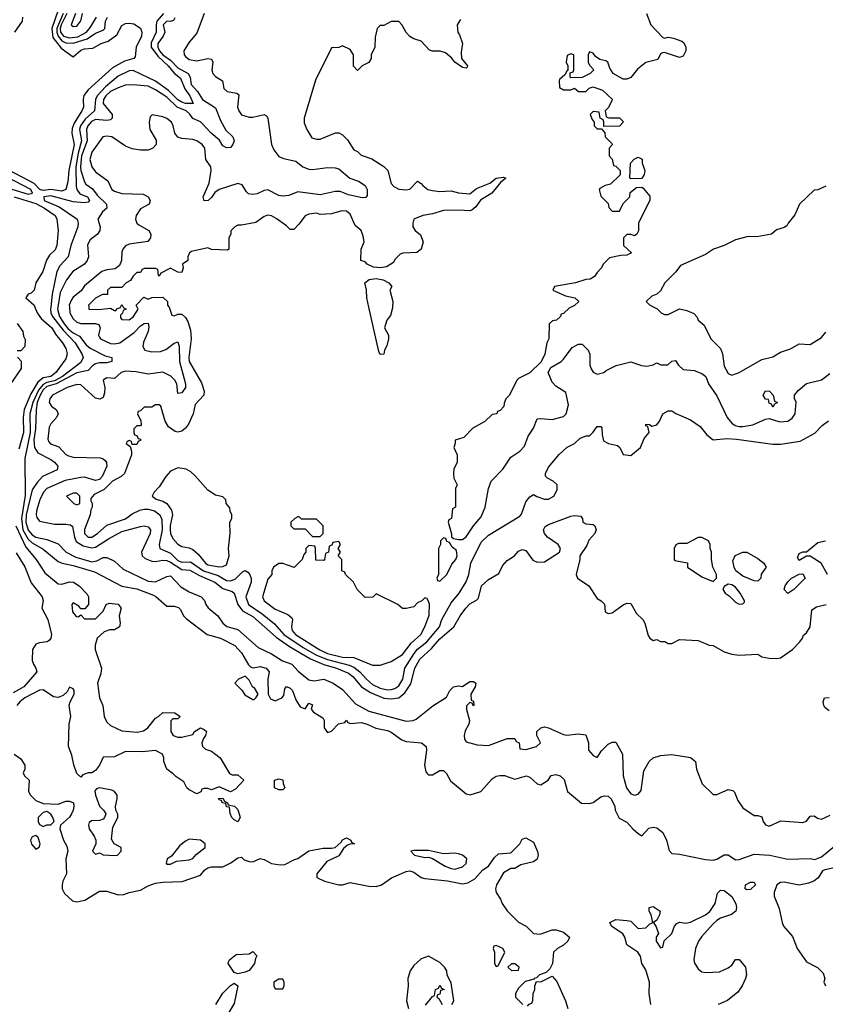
# Model space of a CAD drawing. Header units: inches. Extents: x 2601469 to 2753575, y 449403 to 582909.
# Tile 160 of 256: x 2615364 to 2619670, y 506272 to 511537. Entities that reach past the tile are written whole.
import ezdxf

# ---------------------------------------------------------------- set-up
doc = ezdxf.new("R2010")
doc.units = ezdxf.units.IN
doc.header["$MEASUREMENT"] = 0
doc.layers.add('C6510', color=7, linetype='Continuous')
doc.layers.add('C6511', color=7, linetype='Continuous')

msp = doc.modelspace()

# ---------------------------------------------------------------- linework, layer by layer
at = {"layer": 'C6510', "color": 4}
for points, elevation in [([(2615445.1, 510000), (2615457.3, 509970), (2615479.2, 509939.2), (2615536.4, 509890), (2615556.2, 509856.2), (2615593, 509810), (2615610, 509778), (2615618, 509750), (2615610, 509724), (2615558, 509650), (2615530.6, 509630), (2615490, 509622.2), (2615461.2, 509598.8), (2615423.7, 509536.3), (2615387.4, 509452.6), (2615383.5, 509410), (2615385.3, 509330), (2615359.3, 509240.7)], 8), ([(2615530.3, 510000), (2615529.1, 509990), (2615531.3, 509970), (2615540.3, 509950), (2615596.4, 509876.4), (2615660.3, 509810), (2615696.4, 509750), (2615703.1, 509730), (2615690, 509703.6), (2615593.2, 509630), (2615550, 509606.7), (2615510, 509597.1), (2615490, 509587.2), (2615464.6, 509555.4), (2615434.8, 509490), (2615419, 509430), (2615419.8, 509330), (2615391.7, 509190), (2615393, 508993), (2615373.2, 508870), (2615380.5, 508810), (2615410, 508759), (2615430, 508739), (2615490, 508705.5), (2615570, 508639.3), (2615590.3, 508630.3), (2615650, 508618), (2615763.9, 508583.9), (2615910, 508508), (2615990, 508493.7), (2616079, 508459), (2616092.3, 508452.3), (2616150, 508401), (2616190, 508401), (2616213.7, 508393.7), (2616223.5, 508383.5), (2616238.8, 508350), (2616254.2, 508334.2), (2616366, 508250), (2616438, 508230), (2616514.8, 508190), (2616550, 508150.7), (2616586.8, 508086.8), (2616596.9, 508076.9), (2616611.3, 508071.3), (2616650, 508078.8), (2616682, 508070), (2616698, 508050), (2616691, 508010), (2616692, 507930), (2616704.7, 507904.7), (2616730, 507894), (2616766, 507910), (2616776.4, 507923.6), (2616780.4, 507959.6), (2616790, 507971.3), (2616810, 507962), (2616822, 507950), (2616839.8, 507899.8), (2616862.8, 507862.8), (2616890, 507852), (2616910, 507882), (2616930, 507874), (2616922, 507850), (2616934.8, 507834.8), (2616983.5, 507803.5), (2616992, 507790), (2616991.3, 507750), (2617010, 507726), (2617030, 507732), (2617068, 507772), (2617102, 507778), (2617110, 507792), (2617118, 507778), (2617132.7, 507772.7), (2617190, 507778.8), (2617222, 507770), (2617267.9, 507747.9), (2617330, 507735.5), (2617350, 507727.7), (2617406.2, 507686.2), (2617430, 507676.3), (2617511.3, 507670), (2617536, 507650), (2617538.8, 507630), (2617527.3, 507550), (2617535.3, 507515.3), (2617543.5, 507503.5), (2617550, 507498), (2617570, 507498), (2617610, 507522), (2617630, 507522), (2617645.4, 507505.4), (2617667.1, 507467.1), (2617750, 507398), (2617771.3, 507391.3), (2617828, 507410), (2617890, 507478), (2617910, 507491), (2617930, 507496), (2617955.3, 507495.3), (2618010, 507476), (2618072.8, 507492.8), (2618090, 507486), (2618130, 507451), (2618150, 507446), (2618188.7, 507470), (2618204, 507496), (2618230, 507501), (2618253.2, 507493.2), (2618273.7, 507473.7), (2618291.3, 507410), (2618367.1, 507347.1), (2618410, 507344.7), (2618430, 507351.3), (2618470, 507381), (2618490, 507386), (2618510, 507384.7), (2618524.7, 507370), (2618544.7, 507330), (2618546, 507310), (2618567.7, 507267.7), (2618610, 507246), (2618641, 507210), (2618670, 507184.7), (2618690, 507172), (2618726.6, 507213.4), (2618750, 507219.1), (2618770, 507215.5), (2618801.6, 507190), (2618820.5, 507150), (2618834.8, 507094.8), (2618850, 507078), (2618890, 507074.8), (2619030, 507046), (2619070, 507042.8), (2619090, 507047.3), (2619130, 507070.8), (2619150, 507071), (2619190, 507044.9), (2619210, 507045.5), (2619290, 507074), (2619374, 507070), (2619470, 507047.7), (2619590, 507050.8), (2619613.2, 507046.8), (2619650, 507061), (2619721, 507119)], 12), ([(2615567.7, 510000), (2615566, 509990), (2615576.8, 509950), (2615601.3, 509910), (2615623.9, 509883.9), (2615650, 509862.7), (2615684.6, 509844.6), (2615718.8, 509798.8), (2615740.1, 509780.1), (2615820.5, 509740.5), (2615856, 509730), (2615857.3, 509710), (2615830, 509703), (2615790, 509702.6), (2615770, 509696.3), (2615753.5, 509686.5), (2615730, 509660.5), (2615670, 509647.9), (2615559.1, 509590), (2615510, 509575.2), (2615490, 509558.2), (2615474.1, 509530), (2615458.1, 509490), (2615451.7, 509451.7), (2615448.1, 509350), (2615439.5, 509290), (2615442.6, 509250), (2615460.3, 509220.3), (2615530, 509186), (2615550, 509171.5), (2615568.4, 509150), (2615564.9, 509130), (2615486.5, 509093.5), (2615457.5, 509062.5), (2615430, 509022.9), (2615398.7, 508890), (2615397.4, 508850), (2615410, 508806.5), (2615430, 508782.2), (2615450, 508770.2), (2615510, 508757.6), (2615570, 508733.4), (2615612.2, 508690), (2615663.4, 508663.4), (2615750, 508638.6), (2615776.3, 508643.7), (2615810, 508660.3), (2615830, 508661.3), (2615870, 508641.3), (2615918, 508598), (2616050, 508534), (2616090, 508531.7), (2616150, 508559.5), (2616170, 508563.7), (2616224.8, 508504.8), (2616270, 508478), (2616334, 508450), (2616351.7, 508431.7), (2616359.1, 508410), (2616372.1, 508392.1), (2616422.8, 508350), (2616450.7, 508310), (2616472, 508292), (2616530, 508275.3), (2616639.2, 508179.2), (2616710, 508146), (2616769.3, 508109.3), (2616818, 508090), (2616853, 508053), (2616910, 508007.2), (2616938, 508002), (2616990, 508010.3), (2617039.1, 507990), (2617090, 507954.4), (2617158.6, 507878.6), (2617230, 507839.5), (2617430, 507785.5), (2617468, 507790), (2617483.7, 507796.3), (2617572.1, 507867.9), (2617645.6, 507914.4), (2617662.7, 507950), (2617682, 507970), (2617710, 507974.8), (2617730, 507971.3), (2617770, 507998), (2617790, 507998), (2617802, 507990), (2617798, 507970), (2617776, 507930), (2617778, 507898), (2617790, 507892), (2617792, 507870), (2617788.4, 507868.4), (2617782, 507882), (2617770, 507886), (2617752.7, 507867.3), (2617752, 507848), (2617767.7, 507790), (2617764.9, 507770), (2617745.5, 507734.5), (2617739.3, 507710), (2617740.7, 507690), (2617750, 507676), (2617810, 507658.8), (2617870, 507656), (2617970, 507694), (2618010, 507694), (2618018, 507678), (2618034, 507670), (2618038, 507638), (2618070, 507634), (2618126, 507650), (2618148, 507670), (2618128.4, 507708.4), (2618128, 507730), (2618149.1, 507750.9), (2618170, 507756), (2618190.7, 507750.7), (2618270, 507714.8), (2618289, 507711), (2618350, 507718.8), (2618390, 507712), (2618404.7, 507670), (2618404.7, 507630), (2618430, 507602), (2618450, 507592), (2618473.6, 507626.4), (2618510, 507662), (2618530, 507674), (2618550, 507674), (2618586.8, 507610), (2618590, 507494), (2618607, 507430), (2618630, 507398), (2618650, 507390.6), (2618670, 507394.8), (2618685.1, 507414.9), (2618700.2, 507519.8), (2618728.7, 507570), (2618749.5, 507590.5), (2618790, 507602), (2618850, 507607.3), (2618950, 507590.8), (2618976, 507570), (2618981, 507530), (2619012, 507450), (2619070, 507394), (2619090, 507394), (2619150, 507421), (2619175.3, 507415.3), (2619185.4, 507405.4), (2619202, 507362), (2619230, 507322), (2619290, 507282), (2619310, 507282), (2619330, 507274), (2619338, 507250), (2619350, 507232), (2619370, 507224.7), (2619432.7, 507252.7), (2619550, 507244.7), (2619569, 507251), (2619590, 507278), (2619610, 507278.8), (2619627.5, 507267.5), (2619650, 507262), (2619696.4, 507283.6)], 16), ([(2615629.9, 510000), (2615631.4, 509970), (2615650, 509938), (2615670, 509919.6), (2615690, 509912.4), (2615770, 509913.1), (2615786.6, 509906.6), (2615794, 509890), (2615784.9, 509850), (2615790, 509839.1), (2615796.4, 509830), (2615850, 509806.5), (2615870, 509803.5), (2615899.6, 509810), (2615976, 509864), (2616010, 509900.4), (2616030, 509912.4), (2616050, 509914), (2616054.2, 509894.2), (2616050.4, 509870.4), (2616026.6, 509813.4), (2616022.3, 509790), (2616033.4, 509770), (2616070, 509760.2), (2616116.4, 509763.6), (2616145.7, 509774.3), (2616190, 509808), (2616210, 509814), (2616217, 509790), (2616217.6, 509710), (2616250.7, 509590), (2616250.8, 509570), (2616230, 509542), (2616210, 509538), (2616204.5, 509590), (2616192.7, 509610), (2616171.6, 509631.6), (2616130, 509653.1), (2616050, 509642.4), (2615986.4, 509653.6), (2615930, 509657.2), (2615906.7, 509650), (2615870, 509618.7), (2615830, 509621.6), (2615810.7, 509610), (2615819.5, 509570), (2615817.8, 509542.2), (2615810, 509517.2), (2615792.3, 509507.7), (2615770, 509514), (2615690, 509584.4), (2615670, 509587.2), (2615618, 509570), (2615538.7, 509530), (2615524.7, 509510), (2615522.3, 509490), (2615534.4, 509470), (2615560.4, 509450), (2615570.4, 509430), (2615561.3, 509410), (2615530, 509376.9), (2615521.1, 509358.9), (2615513.7, 509293.7), (2615519.9, 509279.9), (2615529.3, 509269.3), (2615572.8, 509252.8), (2615610, 509212.2), (2615624.4, 509204.4), (2615650, 509198.2), (2615793.4, 509193.4), (2615810, 509188.7), (2615820.2, 509180.2), (2615828.7, 509170), (2615830.3, 509150), (2615805.1, 509094.9), (2615790, 509077.7), (2615770, 509072.9), (2615710.6, 509090.6), (2615690, 509088.8), (2615606.7, 509073.3), (2615510, 509030.7), (2615492.2, 509010), (2615472.2, 508970), (2615454.4, 508910), (2615451.5, 508890), (2615454.9, 508874.9), (2615470, 508855.8), (2615550, 508838.7), (2615610, 508840.3), (2615636.3, 508836.3), (2615647.2, 508827.2), (2615656.2, 508770), (2615666.4, 508746.4), (2615703.6, 508723.6), (2615750, 508712.1), (2615770, 508717.2), (2615838.7, 508761.3), (2615910, 508799.5), (2616010, 508827.3), (2616030, 508830.7), (2616050, 508826), (2616062.8, 508810), (2616062, 508790), (2616014.4, 508690), (2616018, 508670), (2616035.3, 508655.3), (2616070, 508641.5), (2616090, 508640.3), (2616130, 508647.1), (2616150, 508644.7), (2616170, 508636.5), (2616230, 508596.5), (2616273.4, 508593.4), (2616324.7, 508564.7), (2616406.4, 508530), (2616450, 508495.6), (2616498.9, 508478.9), (2616510.2, 508470.2), (2616530.3, 508410), (2616555.3, 508375.3), (2616610, 508344.9), (2616735.6, 508235.6), (2616805.3, 508185.3), (2616919.3, 508119.3), (2616990, 508089.3), (2617058, 508070), (2617122.3, 508042.3), (2617145, 508025), (2617190.3, 507970), (2617238.6, 507938.6), (2617310, 507909.2), (2617350, 507905.2), (2617390, 507910.3), (2617422.3, 507937.7), (2617453.9, 507986.1), (2617476.4, 508070), (2617503.1, 508116.9), (2617565.7, 508174.3), (2617610, 508226.7), (2617684.5, 508290), (2617718, 508350), (2617749.5, 508390), (2617770, 508413.4), (2617806.3, 508433.7), (2617815.5, 508444.5), (2617833.2, 508510), (2617870, 508542.8), (2617924.7, 508575.3), (2617944.1, 508615.9), (2617970, 508644.7), (2618009.3, 508670.7), (2618030, 508694.8), (2618050, 508704.7), (2618070, 508698), (2618106.8, 508646.8), (2618130, 508636), (2618170, 508638.8), (2618248.7, 508690), (2618254, 508710), (2618242, 508730), (2618185.2, 508770), (2618169.2, 508790), (2618164, 508810), (2618173.6, 508826.4), (2618190, 508838), (2618310, 508882.8), (2618330, 508886), (2618362, 508882), (2618372, 508870), (2618374, 508850), (2618390, 508842), (2618430, 508838), (2618438, 508830), (2618444.7, 508810), (2618438, 508790), (2618406.4, 508753.6), (2618395.3, 508724.7), (2618358, 508670), (2618358, 508650), (2618338, 508570), (2618344.7, 508550), (2618406.8, 508510), (2618450, 508442), (2618472, 508430), (2618490, 508412), (2618494, 508370), (2618510, 508362), (2618530, 508364.7), (2618590, 508407.3), (2618610, 508417.3), (2618630, 508414.8), (2618661.4, 508361.4), (2618694.8, 508330), (2618704.9, 508310), (2618723.5, 508243.5), (2618732, 508230), (2618750, 508218), (2618770, 508222), (2618790, 508212), (2618811.6, 508211.6), (2618830, 508202), (2618850, 508202), (2618890, 508222), (2618990, 508218), (2619050, 508192), (2619070, 508191.3), (2619130, 508156), (2619170, 508144.7), (2619210, 508138), (2619310, 508144.7), (2619330.8, 508130.8), (2619370, 508122.8), (2619410, 508121), (2619430, 508124.7), (2619494, 508170), (2619534, 508210), (2619548.7, 508230), (2619554, 508246), (2619570, 508258), (2619589, 508290), (2619598, 508382), (2619623.1, 508396.9), (2619675.3, 508410)], 24), ([(2616162.7, 510000), (2616178, 509958), (2616190, 509954), (2616210, 509962), (2616230, 509962), (2616250, 509944.7), (2616263, 509923), (2616277.1, 509877.1), (2616280.4, 509830), (2616268.7, 509730), (2616270.5, 509710), (2616335.8, 509595.8), (2616350.7, 509550), (2616347.7, 509530), (2616301.1, 509478.9), (2616290.4, 509430), (2616266.1, 509373.9), (2616250, 509352.3), (2616230, 509337), (2616210, 509332.3), (2616195.1, 509335.1), (2616159.3, 509359.3), (2616142, 509390), (2616118, 509470), (2616110, 509478), (2616090, 509478), (2616070, 509466), (2616030, 509466), (2616010, 509446), (2615998, 509442), (2615994, 509430), (2616011.6, 509391.6), (2616014, 509370), (2616010, 509366), (2615990, 509366), (2615974, 509350), (2615974, 509330), (2615978, 509318), (2615990, 509314), (2615998, 509298), (2616010, 509294), (2616011.6, 509288.4), (2615998, 509282), (2615990, 509266), (2615966, 509266), (2615962, 509282), (2615950, 509286), (2615938, 509282), (2615934, 509270), (2615954, 509254), (2615962, 509230), (2615962, 509210), (2615924, 509110), (2615906.4, 509093.6), (2615861, 509070), (2615815.2, 509024.8), (2615762, 508998), (2615743.6, 508976.4), (2615743.6, 508963.6), (2615752, 508950), (2615751.3, 508930), (2615743.6, 508916.4), (2615741, 508890), (2615710.8, 508810.8), (2615710.8, 508790), (2615730, 508770.8), (2615750, 508770.7), (2615779.3, 508790), (2615830, 508834.8), (2615930, 508868.5), (2615964.9, 508895.1), (2616006, 508914), (2616030, 508920.3), (2616050, 508919.6), (2616084, 508910), (2616112.7, 508890), (2616123.8, 508863.8), (2616125.8, 508810), (2616110.4, 508730), (2616114, 508710), (2616170, 508683.7), (2616210, 508645.5), (2616230, 508636.5), (2616277.5, 508637.5), (2616346.4, 508590), (2616424.2, 508564.2), (2616470, 508538.9), (2616490, 508536), (2616515.2, 508544.8), (2616554.8, 508585.2), (2616570, 508590.8), (2616583, 508583), (2616592.2, 508572.2), (2616600.4, 508550), (2616600.4, 508530), (2616572, 508450), (2616587, 508410), (2616660.2, 508360.2), (2616726.3, 508306.3), (2616776, 508250), (2616879, 508179), (2616950, 508139.3), (2617010, 508115.5), (2617124.7, 508084.7), (2617150, 508073.8), (2617181.3, 508050), (2617217.1, 508010), (2617250, 507982), (2617290, 507963.1), (2617330, 507953.7), (2617350, 507954.4), (2617370, 507961.3), (2617390, 507975.5), (2617411.1, 508010), (2617423.5, 508070), (2617472.2, 508147.8), (2617490, 508170.3), (2617541.1, 508210), (2617608, 508290), (2617619.7, 508330), (2617670, 508418.8), (2617712.7, 508470), (2617750, 508530.8), (2617764.7, 508570), (2617775.6, 508630), (2617830, 508742.8), (2617870, 508780.5), (2618037, 508883), (2618046.6, 508893.4), (2618070, 508958), (2618090, 508986), (2618110, 508998), (2618127.5, 508987.5), (2618170, 508974), (2618190, 508974), (2618219, 508990), (2618237.5, 509022.5), (2618236, 509050), (2618215.3, 509070), (2618185.2, 509085.2), (2618175.3, 509095.3), (2618174, 509110), (2618190, 509144.7), (2618247.5, 509212.5), (2618290, 509251.3), (2618330, 509271.3), (2618360.2, 509299.8), (2618391.3, 509311.3), (2618410, 509312), (2618429.1, 509330.9), (2618450, 509362), (2618470, 509362), (2618474.8, 509354.8), (2618476.9, 509316.9), (2618484.7, 509284.7), (2618510.9, 509270.9), (2618559.8, 509259.8), (2618572, 509250), (2618590, 509212), (2618630, 509206.8), (2618682, 509250), (2618702.7, 509297.3), (2618728, 509330), (2618722, 509362), (2618710, 509366), (2618710, 509374), (2618730, 509372), (2618743.6, 509363.6), (2618770, 509371.3), (2618784, 509390), (2618802, 509430), (2618830, 509444.7), (2618850, 509444.7), (2618871.1, 509431.1), (2618950, 509398), (2619002, 509362), (2619036.8, 509316.8), (2619070, 509291), (2619142.9, 509297.1), (2619194.6, 509294.6), (2619390, 509266.8), (2619430, 509267.7), (2619536.5, 509283.5), (2619613.6, 509326.4), (2619653.6, 509366.4), (2619687.3, 509392.7)], 28), ([(2615733, 510000), (2615734, 509990), (2615787.5, 509987.5), (2615850, 509994), (2615870, 509982), (2615878, 509982), (2615887.3, 509992.7), (2615902, 509998), (2615903, 510000)], 28), ([(2615917, 510000), (2615918, 509998), (2615934, 509990), (2615918, 509982), (2615912.7, 509967.3), (2615902, 509958), (2615903.6, 509943.6), (2615910, 509934), (2615950, 509932), (2615973.2, 509950), (2615998, 509990), (2615992, 510000)], 28), ([(2617357, 510000), (2617356.9, 509996.9), (2617345.2, 509954.8), (2617327.3, 509930), (2617314.8, 509890), (2617334.8, 509850), (2617334.8, 509830), (2617327.1, 509792.9), (2617314.8, 509770), (2617310, 509748), (2617290, 509746), (2617283.1, 509763.1), (2617230.2, 510000)], 28), ([(2618311.8, 510000), (2618303.6, 509996.4), (2618270, 509966), (2618258, 509962), (2618254, 509950), (2618234, 509930), (2618212.7, 509927.3), (2618194, 509910), (2618192, 509830), (2618182, 509810), (2618171.1, 509748.9), (2618151.6, 509708.4), (2618090.9, 509649.1), (2618030, 509618), (2618022, 509610), (2617982, 509530), (2617962, 509510), (2617952.7, 509487.3), (2617951.6, 509468.4), (2617932.7, 509447.3), (2617918, 509442), (2617914, 509430), (2617890, 509426), (2617850, 509388), (2617786.4, 509353.6), (2617737.3, 509302.7), (2617692, 509288), (2617692, 509272), (2617684.7, 509250), (2617702, 509210), (2617702, 509170), (2617685.4, 509134.6), (2617682, 509110), (2617685.4, 509085.4), (2617702, 509050), (2617694, 509030), (2617694, 508930), (2617678, 508922), (2617672, 508870), (2617658, 508862), (2617654, 508850), (2617672, 508788), (2617672, 508772), (2617682, 508762), (2617710, 508758), (2617730, 508758), (2617750, 508771), (2617789.4, 508830.6), (2617830, 508878), (2617852.7, 508930), (2617869, 509030), (2617884, 509070), (2617945.6, 509134.4), (2617990, 509198), (2618038, 509230), (2618063.1, 509256.9), (2618082, 509310), (2618110, 509352), (2618130, 509402), (2618150, 509404.7), (2618210, 509398.8), (2618270, 509414.8), (2618285.2, 509430), (2618297.2, 509477.2), (2618283.1, 509543.1), (2618230, 509578), (2618210, 509598), (2618188, 509650), (2618203.1, 509676.9), (2618258, 509710), (2618270, 509722), (2618316.4, 509783.6), (2618350, 509802), (2618370, 509802), (2618402, 509770), (2618411.6, 509748.4), (2618411.3, 509690), (2618418, 509670), (2618430, 509652), (2618450, 509642), (2618486, 509650), (2618499, 509661), (2618552.9, 509687.1), (2618630, 509706.8), (2618687.9, 509687.9), (2618716, 509684), (2618749.1, 509690.9), (2618770, 509702), (2618791.6, 509691.6), (2618828.4, 509691.6), (2618850, 509712), (2618870, 509714), (2618884.7, 509690), (2618910, 509666.8), (2618970, 509661), (2619010, 509646), (2619031.3, 509630), (2619046, 509590), (2619090, 509526), (2619144.9, 509410), (2619170, 509379.1), (2619187.6, 509367.6), (2619210, 509362), (2619230, 509361.1), (2619282, 509370), (2619350, 509401), (2619370, 509404.7), (2619427.5, 509387.5), (2619470, 509391), (2619493.8, 509406.2), (2619509, 509430), (2619514, 509494), (2619506, 509510), (2619506, 509530), (2619525.6, 509554.4), (2619570, 509591), (2619649.1, 509610.9), (2619694.6, 509645.4)], 32), ([(2618753.2, 510000), (2618770.9, 509990.9), (2618792, 509970), (2618810, 509961), (2618830, 509961), (2618890, 509990.6), (2618930, 509982.8), (2618966.8, 509966.8), (2618986, 509946), (2618991.3, 509930), (2619022.8, 509902.8), (2619058, 509830), (2619110, 509778), (2619120.5, 509750), (2619130, 509684.7), (2619150, 509644.7), (2619170, 509636), (2619210, 509650.7), (2619330, 509720.7), (2619390, 509734), (2619430, 509758.8), (2619483.2, 509776.8), (2619530, 509804.7), (2619590, 509801), (2619650, 509838), (2619672.9, 509867.1)], 36), ([(2615350, 509912), (2615381, 509870), (2615384.7, 509844.7), (2615392.7, 509827.3), (2615392, 509790), (2615370, 509766), (2615350, 509766)], 4), ([(2615352.7, 509732.7), (2615371.6, 509711.6), (2615371.6, 509671.6), (2615313.7, 509586.3)], 4), ([(2615343.9, 508830), (2615397.3, 508717.3), (2615452.2, 508650), (2615498.4, 508578.4), (2615570, 508521), (2615590, 508518), (2615630, 508531), (2615652, 508530), (2615682, 508510), (2615725.4, 508465.4), (2615731.3, 508450), (2615731.3, 508410), (2615712.7, 508387.3), (2615690, 508386), (2615680.4, 508400.4), (2615650, 508418), (2615642, 508410), (2615646, 508370), (2615665.4, 508345.4), (2615676.4, 508343.6), (2615690, 508354), (2615710, 508334), (2615770, 508334), (2615810, 508374), (2615826, 508410), (2615843.1, 508416.9), (2615890, 508410.8), (2615906, 508390), (2615896, 508350), (2615901, 508310), (2615898, 508290), (2615870, 508274), (2615846, 508274), (2615816, 508264), (2615778, 508230), (2615767.1, 508192.9), (2615767.3, 508170), (2615800.7, 508070), (2615798.5, 508041.5), (2615780.5, 507990), (2615790.5, 507910.5), (2615808, 507870), (2615814.9, 507810), (2615830, 507780.7), (2615850, 507762), (2615910, 507734), (2615992.1, 507727.9), (2616026, 507734), (2616048.7, 507750), (2616090, 507802), (2616106, 507810), (2616128.4, 507831.6), (2616194, 507830), (2616222, 507810), (2616210, 507798), (2616182, 507798), (2616172.7, 507787.3), (2616171.3, 507730), (2616184.7, 507710), (2616210, 507700.7), (2616230, 507700.7), (2616290, 507714), (2616298, 507730), (2616330, 507751), (2616350, 507742), (2616362, 507730), (2616358, 507710), (2616346, 507694), (2616338, 507670), (2616342, 507650), (2616356.9, 507636.9), (2616390, 507624.7), (2616436, 507590), (2616485.4, 507505.4), (2616499.6, 507499.6), (2616530, 507498), (2616562, 507470), (2616518, 507422), (2616490, 507408), (2616430, 507435.3), (2616390, 507418), (2616370, 507426), (2616350, 507426), (2616338, 507422), (2616332.7, 507407.3), (2616310, 507398), (2616270, 507418), (2616258, 507430), (2616242, 507462), (2616198, 507490), (2616184.7, 507504.7), (2616150, 507528.7), (2616135.3, 507570), (2616135.3, 507590), (2616128, 507610), (2616090, 507629), (2616018, 507622), (2615930, 507622.9), (2615870, 507596), (2615810, 507594), (2615790.5, 507550), (2615770, 507521.2), (2615750, 507509.3), (2615730.8, 507509.2), (2615701, 507499), (2615690, 507486), (2615670, 507506), (2615652.9, 507552.9), (2615643.3, 507603.3), (2615625.2, 507650), (2615629.3, 507769.3), (2615638, 507810), (2615629.2, 507870.8), (2615634, 507890), (2615655.3, 507930), (2615655.3, 507950), (2615650, 507958), (2615630, 507968), (2615618, 507942), (2615596.8, 507923.2), (2615570, 507913.2), (2615544.7, 507915.3), (2615490, 507953.2), (2615470, 507952), (2615390.8, 507910), (2615364.9, 507890), (2615348, 507870)], 8), ([(2619682, 508570), (2619648, 508630), (2619590, 508668), (2619570, 508668), (2619530, 508646), (2619522, 508662), (2619530, 508682), (2619550, 508692), (2619570, 508692), (2619630, 508740.7), (2619670.7, 508750.7)], 24), ([(2615346, 508686), (2615392.1, 508612.1), (2615425.9, 508525.8), (2615484, 508450), (2615490.4, 508430.4), (2615483, 508390), (2615514.8, 508330), (2615534, 508250), (2615530.3, 508229.7), (2615522, 508218), (2615510.3, 508209.7), (2615470, 508205.1), (2615450, 508197), (2615432.7, 508170), (2615430.4, 508110.4), (2615437.3, 508090), (2615451, 508070), (2615456, 508050), (2615386, 507970), (2615330, 507937.4)], 4), ([(2619690, 507842), (2619670, 507858), (2619662, 507870), (2619658, 507890), (2619666, 507910), (2619690, 507912)], 16), ([(2615334, 507610), (2615370, 507584.7), (2615390.8, 507550), (2615391.3, 507528.7), (2615382, 507510), (2615390, 507494), (2615414, 507470), (2615412, 507410), (2615422, 507390), (2615450, 507362), (2615490, 507344.7), (2615570, 507342.8), (2615610, 507357.3), (2615630, 507358.8), (2615651, 507350), (2615654, 507330), (2615650.6, 507310.6), (2615640.5, 507290), (2615630, 507273.2), (2615582, 507230), (2615578, 507210), (2615598.8, 507150), (2615616.8, 507116.8), (2615620.7, 507090), (2615610.7, 507050), (2615614, 506970), (2615594.8, 506930), (2615590.6, 506909.4), (2615590.6, 506890), (2615603.4, 506863.4), (2615645.5, 506825.5), (2615670, 506820.4), (2615711.5, 506828.5), (2615790, 506877.3), (2615830, 506876), (2615890, 506857.3), (2615921.2, 506858.8), (2615949.5, 506870.5), (2616010, 506881.6), (2616050, 506906), (2616090, 506919.3), (2616130, 506925.5), (2616232.1, 506927.9), (2616330, 506962.8), (2616353.2, 506990), (2616370, 507002), (2616390, 507007.7), (2616450, 507007.7), (2616491.8, 507028.2), (2616530, 507054.8), (2616550, 507058), (2616564, 507044), (2616590, 507034.8), (2616610, 507034), (2616650, 507050.8), (2616670, 507046.8), (2616710, 507024), (2616756.8, 507016.8), (2616781.5, 507018.5), (2616830, 507044.9), (2616850, 507050.7), (2616910, 507093), (2616986.4, 507106.4), (2617030, 507106), (2617050, 507111), (2617082, 507138), (2617090, 507152), (2617110, 507162), (2617134, 507150), (2617138, 507138), (2617154, 507130), (2617130, 507128.7), (2617116.9, 507123.1), (2617094.8, 507105.2), (2617070, 507065.2), (2617005.2, 507034.8), (2616952, 506970), (2616952, 506950), (2616994, 506930), (2617070, 506910.5), (2617090, 506910.6), (2617130, 506923), (2617230, 506902.8), (2617270, 506901), (2617298, 506910), (2617352.1, 506947.9), (2617430, 506982), (2617450, 506984.9), (2617470, 506978), (2617510, 506950.5), (2617530, 506944.4), (2617650, 506931.7), (2617730, 506915.8), (2617758.9, 506921.1), (2617797.6, 506942.4), (2617839, 506990), (2617870, 507011), (2617902.7, 507057.3), (2617924, 507076), (2617990, 507082), (2618038, 507130), (2618050, 507154), (2618070, 507162), (2618110, 507138), (2618130.9, 507089.1), (2618134.8, 507070), (2618130, 507048.7), (2618110, 507034), (2618042.8, 507017.2), (2618010, 506998), (2617990, 506998), (2617950, 506975.3), (2617912, 506910), (2617906.8, 506890), (2617911.3, 506870), (2617934.4, 506834.4), (2617942.8, 506810), (2617970, 506771), (2618030, 506711.3), (2618072, 506690), (2618111, 506651), (2618146.8, 506646.8), (2618210, 506670.6), (2618230.8, 506670.8), (2618270, 506658), (2618302, 506630), (2618294, 506610), (2618270, 506588), (2618238, 506570), (2618218, 506550), (2618211.3, 506490), (2618198, 506462), (2618178, 506442), (2618142, 506430), (2618126, 506414), (2618114, 506410), (2618114, 506406), (2618066.4, 506393.6), (2618030, 506358), (2618014, 506330), (2618014, 506310), (2618054, 506270)], 8), ([(2619710, 507000.4), (2619668.3, 506991.7), (2619655.3, 506984.7), (2619631.5, 506948.5), (2619609.1, 506930.9), (2619581.1, 506918.9), (2619530, 506909.6), (2619450, 506924.2), (2619430, 506923.7), (2619410.8, 506910), (2619396, 506870), (2619396, 506850), (2619423.5, 506783.5), (2619438.8, 506710), (2619447.3, 506690), (2619494.6, 506634.6), (2619519.3, 506570), (2619570, 506498.8), (2619628.1, 506468.1), (2619659, 506439), (2619667.7, 506410), (2619663, 506390), (2619670.6, 506370)], 12), ([(2618737.2, 506270), (2618729.3, 506330), (2618729.6, 506390), (2618710, 506455.3), (2618689, 506490), (2618682, 506530), (2618668.7, 506550), (2618608.7, 506590), (2618598, 506630), (2618588.4, 506648.4), (2618528, 506690), (2618518, 506710), (2618550, 506724.7), (2618610, 506720.7), (2618630, 506716), (2618670, 506677.3), (2618710, 506680.7), (2618730, 506701), (2618748, 506710), (2618739.3, 506750), (2618729.4, 506770), (2618729, 506790), (2618750, 506794), (2618786.8, 506770), (2618784, 506750), (2618770, 506722), (2618752, 506710), (2618766.4, 506686.4), (2618778, 506650), (2618766, 506630), (2618766, 506610), (2618790, 506574), (2618802, 506578), (2618808.7, 506611.3), (2618848.9, 506651.1), (2618864, 506690), (2618876.5, 506703.5), (2618890, 506711), (2618925.2, 506705.2), (2618950, 506710.7), (2619030, 506750.4), (2619052.7, 506767.3), (2619080.7, 506810), (2619094.6, 506865.4), (2619110, 506882), (2619130, 506881), (2619170, 506847.7), (2619191, 506809), (2619196, 506790), (2619192, 506770), (2619167.9, 506752.1), (2619110, 506732.3), (2619090, 506719.3), (2619070, 506702.7), (2619007.7, 506632.3), (2618992.7, 506610), (2618977.1, 506570), (2618968, 506510), (2618970.9, 506490.9), (2618990, 506462), (2619010, 506444.7), (2619030, 506441), (2619105.4, 506445.4), (2619150, 506466), (2619170, 506481), (2619190, 506512), (2619210, 506512), (2619243.8, 506470), (2619248.4, 506430), (2619243.8, 506410), (2619224.9, 506370), (2619203.4, 506336.6), (2619148.1, 506291.9), (2619098, 506270)], 8), ([(2617674, 506270), (2617684, 506290), (2617670, 506386), (2617648.4, 506428.4), (2617648, 506450), (2617635.3, 506470), (2617610, 506495.3), (2617550, 506528.7), (2617510, 506514), (2617470, 506479), (2617450.8, 506450), (2617438.8, 506410), (2617440.7, 506370), (2617430.9, 506290.9), (2617442, 506250)], 8), ([(2618078, 506262), (2618087.3, 506272.7), (2618102, 506278), (2618107.3, 506292.7), (2618108, 506330), (2618118, 506350), (2618118, 506370), (2618126, 506394), (2618150, 506392), (2618210, 506422), (2618234.4, 506394.4), (2618280.7, 506290), (2618294, 506250)], 8), ([(2616412.7, 506270), (2616450, 506331.3), (2616489.3, 506370.7), (2616510, 506384.7), (2616530.6, 506370), (2616510, 506275.3), (2616478.3, 506221.7)], 4), ([(2617532.9, 506267.1), (2617570, 506314), (2617582, 506318), (2617586, 506350), (2617602, 506358), (2617610, 506374), (2617618, 506358), (2617632, 506350), (2617614, 506346), (2617610, 506326), (2617598, 506322), (2617594, 506310), (2617603.6, 506303.6), (2617622, 506270)], 8)]:
    msp.add_lwpolyline(points, dxfattribs=dict(at, elevation=elevation))
for points, elevation in [([(2619390, 509466), (2619382, 509482), (2619370, 509486), (2619366, 509506), (2619350, 509508), (2619338, 509530), (2619350, 509552), (2619372, 509550), (2619392, 509530), (2619398, 509498), (2619414, 509490), (2619398, 509482)], 32), ([(2616210, 509140.9), (2616170, 509123.7), (2616145.3, 509094.7), (2616110, 509039.3), (2616082, 509010), (2616072, 508990), (2616094, 508974), (2616130, 508962.4), (2616150, 508950.4), (2616175, 508915), (2616180.9, 508890), (2616168.4, 508831.6), (2616168, 508810), (2616170.3, 508790), (2616182.2, 508762.2), (2616210, 508733), (2616230, 508720.5), (2616270, 508712.7), (2616290, 508703.1), (2616318.2, 508678.2), (2616356.4, 508630), (2616370, 508621.5), (2616430, 508610.4), (2616450, 508612.7), (2616470, 508622.8), (2616482.9, 508670), (2616479.3, 508710), (2616488.7, 508790), (2616488, 508850), (2616498, 508870), (2616498, 508890), (2616488.4, 508908.4), (2616487.3, 508927.3), (2616468, 508950), (2616466, 508970), (2616450, 508986), (2616410, 508995.3), (2616370, 509022), (2616300.1, 509100.1), (2616279.6, 509119.6), (2616254.2, 509134.2)], 32), ([(2615670, 509006), (2615650, 509006), (2615614, 508990), (2615654, 508950), (2615670, 508942), (2615686, 508950), (2615686, 508990)], 28), ([(2616858, 508878), (2616850, 508878), (2616834, 508870), (2616814, 508850), (2616814, 508830), (2616830, 508814), (2616890, 508814), (2616930, 508774), (2616970, 508774), (2616986, 508790), (2616986, 508830), (2616950, 508866), (2616870, 508866)], 32), ([(2617070, 508746), (2617038, 508742), (2617032.7, 508727.3), (2617018, 508722), (2617014, 508690), (2616998, 508682), (2616994, 508650), (2616990, 508646), (2616947.3, 508647.3), (2616946, 508710), (2616942, 508722), (2616910, 508726), (2616894, 508710), (2616894, 508690), (2616883.6, 508676.4), (2616874, 508650), (2616831.6, 508608.4), (2616770, 508629), (2616750, 508629), (2616721, 508610), (2616711.3, 508590), (2616712, 508570), (2616690, 508546), (2616661, 508450), (2616671.3, 508430), (2616730, 508384.9), (2616796.4, 508356.4), (2616818, 508338), (2616822.8, 508330), (2616817.1, 508290), (2616820.4, 508270), (2616838.4, 508250), (2616967.6, 508167.6), (2617010, 508147.7), (2617090, 508128.3), (2617150, 508127.2), (2617250, 508085.5), (2617290, 508085.5), (2617350, 508105.5), (2617410, 508142.4), (2617457, 508203), (2617507.3, 508250), (2617529.4, 508290), (2617552.5, 508352.5), (2617554, 508414), (2617542, 508442), (2617530, 508446), (2617514, 508430), (2617490, 508418), (2617470, 508398), (2617430, 508388), (2617410, 508388), (2617386, 508410), (2617270, 508466), (2617251.6, 508448.4), (2617210, 508448), (2617168, 508490), (2617148.4, 508528.4), (2617106, 508570), (2617102, 508582), (2617086, 508590), (2617086, 508650), (2617066, 508670), (2617078, 508690), (2617066, 508710), (2617078, 508730)], 32), ([(2617630, 508766), (2617614, 508750), (2617614, 508730), (2617602, 508710), (2617602, 508570), (2617594, 508550), (2617598, 508538), (2617610, 508534), (2617648, 508570), (2617674.6, 508625.4), (2617695.3, 508650), (2617702, 508670), (2617698, 508698), (2617676.4, 508716.4), (2617662, 508742), (2617647.3, 508747.3), (2617642, 508762)], 32), ([(2619010, 508768), (2618990, 508768), (2618930, 508735.3), (2618884.7, 508735.3), (2618871.6, 508728.4), (2618862, 508710), (2618862, 508650), (2618865.4, 508645.4), (2618932.7, 508632.7), (2618934, 508610), (2619010, 508558), (2619070, 508532), (2619088, 508550), (2619088, 508570), (2619068.9, 508608.9), (2619062, 508650), (2619062, 508690), (2619055.3, 508710), (2619055.3, 508730), (2619046, 508750)], 28), ([(2619310, 508535.3), (2619290, 508537.2), (2619230, 508562), (2619191.5, 508590), (2619182.2, 508610), (2619176.6, 508643.4), (2619187.6, 508672.4), (2619230, 508690.5), (2619250.5, 508690.5), (2619310, 508656), (2619342, 508630), (2619354, 508610), (2619327.1, 508572.9), (2619324.7, 508550)], 24), ([(2619470, 508469.2), (2619449.3, 508490), (2619455.3, 508510), (2619469.1, 508530.9), (2619489.1, 508550.9), (2619530, 508572), (2619550, 508574), (2619562, 508550), (2619502, 508490)], 24), ([(2619150, 508518), (2619130, 508506), (2619122, 508490), (2619134, 508470), (2619156.9, 508456.9), (2619190, 508422), (2619210, 508412), (2619230, 508414), (2619238, 508422), (2619238, 508430), (2619215.3, 508470), (2619190, 508502), (2619170, 508515.3)], 28), ([(2616570, 508026), (2616534, 508010), (2616514, 507990), (2616551.3, 507951.3), (2616567.1, 507927.1), (2616610, 507902), (2616618, 507902), (2616626, 507910), (2616638, 507930), (2616620.4, 507960.4), (2616608.7, 507968.7), (2616590, 508006)], 12), ([(2616750, 507418), (2616726, 507430), (2616726, 507470), (2616750, 507478), (2616771.3, 507471.3), (2616772.7, 507452.7), (2616782, 507430), (2616770, 507418)], 8), ([(2615790, 507429.5), (2615775.2, 507424.8), (2615766, 507414), (2615768.5, 507390), (2615790, 507331.3), (2615812, 507310), (2615824.7, 507290), (2615818, 507270), (2615810, 507262), (2615790, 507254), (2615747.1, 507252.9), (2615736, 507244), (2615731, 507230), (2615736, 507210), (2615762.8, 507170), (2615770.8, 507150), (2615771, 507129), (2615754, 507090), (2615770, 507074), (2615790, 507082), (2615810, 507071.3), (2615870, 507066.8), (2615886, 507070), (2615906, 507090), (2615906, 507110), (2615869.2, 507129.2), (2615854.6, 507154.6), (2615861.2, 507218.8), (2615888.7, 507270), (2615888.4, 507288.4), (2615878, 507310), (2615875.3, 507330), (2615885.2, 507370), (2615885.2, 507390), (2615870, 507409), (2615856.2, 507416.2)], 12), ([(2616530, 507248), (2616510, 507258), (2616498, 507270), (2616488.7, 507291.3), (2616486, 507326), (2616470, 507328), (2616466, 507346), (2616446, 507350), (2616442, 507362), (2616430, 507366), (2616427.3, 507372.7), (2616450, 507374), (2616458, 507358), (2616474, 507350), (2616478, 507338), (2616511.6, 507331.6), (2616530, 507314), (2616542, 507270)], 8), ([(2615510, 507302), (2615490, 507298), (2615462, 507270), (2615462, 507250), (2615470, 507234), (2615490, 507222), (2615510, 507232), (2615530, 507232), (2615548, 507250), (2615542, 507270), (2615530, 507288)], 8), ([(2615450, 507175.3), (2615430, 507168), (2615421, 507150), (2615427.9, 507127.9), (2615450, 507102), (2615468.4, 507111.6), (2615474, 507130), (2615463.1, 507163.1)], 8), ([(2616270, 507154), (2616250, 507144), (2616219.9, 507120.1), (2616175.3, 507064.7), (2616152, 507050), (2616146.4, 507026.4), (2616150, 507022), (2616170, 507021), (2616202, 507038), (2616270, 507044), (2616290, 507051), (2616307.3, 507072.7), (2616355.3, 507110), (2616355.3, 507130), (2616330, 507149)], 12), ([(2617550, 507094), (2617470, 507094), (2617454, 507090), (2617474, 507070), (2617530, 507056), (2617550, 507058), (2617570, 507052), (2617638, 507010), (2617670, 506997.3), (2617690, 506994), (2617730, 507006.8), (2617750, 507024.7), (2617753.2, 507050), (2617730, 507069), (2617710, 507076), (2617690, 507079.3), (2617630, 507077.2)], 12), ([(2619250, 506883.7), (2619241.2, 506890), (2619242.7, 506910), (2619270, 506924), (2619290, 506924.7), (2619296.3, 506910), (2619270, 506885.1)], 8), ([(2617910, 506586), (2617898, 506582), (2617894, 506570), (2617902, 506550), (2617902, 506490), (2617910, 506474), (2617922, 506478), (2617958, 506550), (2617946, 506570)], 8), ([(2616530, 506435.3), (2616510, 506442), (2616478, 506490), (2616480.4, 506499.6), (2616486, 506510), (2616522, 506538), (2616590, 506542), (2616610, 506554), (2616631.3, 506531.3), (2616623.6, 506516.4), (2616618.8, 506490), (2616590, 506453.2), (2616570, 506442.7)], 4), ([(2618010, 506488), (2617992.7, 506487.3), (2617974, 506470), (2617992.7, 506452.7), (2618030, 506454), (2618034, 506470)], 8), ([(2616770, 506406), (2616750, 506406), (2616722, 506390), (2616722, 506370), (2616730, 506354), (2616770, 506354), (2616778, 506370), (2616778, 506390)], 8)]:
    msp.add_lwpolyline(points, close=True, dxfattribs=dict(at, elevation=elevation))
at = {"layer": 'C6511', "color": 4}
for points, elevation in [([(2615570, 511589), (2615536.6, 511490), (2615541.3, 511441.3), (2615585.1, 511385.1), (2615650, 511338), (2615690, 511374.4), (2615710, 511381.3), (2615755.8, 511384.2), (2615799, 511410), (2615837.7, 511422.3), (2615883.6, 511456.4), (2615910, 511506.8), (2615930, 511516.3), (2615950, 511518.8), (2615974.4, 511514.4), (2616010, 511492), (2616016.3, 511470), (2616015.5, 511450), (2615986.8, 511390), (2615982, 511338), (2615974, 511330), (2615923.9, 511316.1), (2615861, 511279), (2615730, 511161.6), (2615707.2, 511132.8), (2615703.1, 511110), (2615704.9, 511070), (2615697, 511050), (2615655.6, 510984.4), (2615645.2, 510954.8), (2615643.2, 510930), (2615654.9, 510870), (2615626.3, 510730), (2615621.1, 510670), (2615610, 510629.5), (2615590, 510621.1), (2615530, 510629), (2615490, 510624.5), (2615472, 510630), (2615441.1, 510661.1), (2615309.6, 510730)], 8), ([(2616132, 511570), (2616097.5, 511530), (2616092.9, 511510), (2616094.3, 511470), (2616066.4, 511413.6), (2616066.3, 511390), (2616101.8, 511341.8), (2616158.5, 511290), (2616190, 511251.6), (2616224.1, 511224.1), (2616247.3, 511167.3), (2616273.4, 511130), (2616290.4, 511089.6), (2616250.3, 511089.7), (2616230, 511095.4), (2616210, 511108.5), (2616159.4, 511159.4), (2616089.1, 511209.1), (2615970, 511266.3), (2615950, 511264.2), (2615890, 511235.1), (2615822, 511178), (2615778.9, 511130), (2615768.7, 511110), (2615764.6, 511050), (2615714.3, 511005.7), (2615689.2, 510970), (2615682.9, 510950), (2615695.2, 510890), (2615675.9, 510824.1), (2615664.4, 510750), (2615665.5, 510645.5), (2615669.2, 510629.2), (2615685.4, 510605.4), (2615726, 510590), (2615738, 510570), (2615730, 510560.9), (2615710, 510558.4), (2615650, 510563.1), (2615530, 510595.3), (2615493.4, 510590), (2615494.4, 510570), (2615575.9, 510535.9), (2615659.4, 510479.4), (2615670.4, 510470), (2615676.4, 510450), (2615674.4, 510430), (2615637.1, 510330), (2615623, 510270), (2615578.3, 510221.7), (2615562.4, 510190), (2615538.5, 510070), (2615530.3, 510000)], 12), ([(2615596.1, 511570), (2615561.9, 511490), (2615562, 511470), (2615569.4, 511450), (2615590, 511425), (2615610, 511413.5), (2615650, 511411.8), (2615725.6, 511434.4), (2615770, 511465.7), (2615810, 511482), (2615819.3, 511490), (2615822.4, 511530), (2615833.6, 511550)], 12), ([(2615616.8, 511570), (2615586.2, 511510), (2615580.1, 511490), (2615582.3, 511470), (2615598, 511450), (2615630, 511439.5), (2615674.6, 511445.4), (2615720.8, 511470), (2615743.4, 511496.6), (2615775.1, 511550)], 16), ([(2616350.4, 511570), (2616310, 511465.2), (2616270, 511417.2), (2616242, 511370), (2616243.8, 511350), (2616250, 511340.7), (2616270, 511324.9), (2616310, 511317.8), (2616370, 511330.3), (2616390, 511326.8), (2616397, 511310), (2616391.8, 511270), (2616395.8, 511250), (2616410, 511234.4), (2616448.2, 511210), (2616455.5, 511170), (2616473.5, 511153.5), (2616524.7, 511144.7), (2616535.1, 511135.1), (2616528.5, 511070), (2616534.9, 511050), (2616550, 511028), (2616590, 511016.5), (2616610, 511016.5), (2616670, 511030.5), (2616684, 511024), (2616690.5, 511010.5), (2616709.1, 510869.1), (2616722.2, 510842.2), (2616750, 510806.4), (2616774.4, 510794.4), (2616840.3, 510780.3), (2616878, 510750), (2616910, 510737.4), (2616930, 510735.6), (2617010, 510746), (2617050, 510744.6), (2617070, 510738.9), (2617129.2, 510689.2), (2617174.1, 510674.1), (2617210.6, 510650), (2617220.5, 510630), (2617222, 510598), (2617214.4, 510585.6), (2617194.8, 510585.2), (2617121.1, 510601.1), (2617077.8, 510617.8), (2617050, 510619.2), (2616970, 510600.9), (2616850, 510616), (2616802.8, 510597.2), (2616770, 510593.6), (2616750, 510596.9), (2616690, 510627.3), (2616670, 510624.5), (2616633.7, 510606.3), (2616610, 510601.6), (2616586.7, 510606.7), (2616576.1, 510616.1), (2616553.4, 510653.4), (2616530, 510660.5), (2616430.6, 510630), (2616407.4, 510612.6), (2616390, 510586.6), (2616370.7, 510570), (2616350, 510569.3), (2616345.6, 510590), (2616377.6, 510662.4), (2616388.3, 510730), (2616385.6, 510750), (2616359.1, 510790), (2616353.5, 510850), (2616338.7, 510870), (2616310, 510889.7), (2616290, 510896.3), (2616230, 510901.1), (2616208.5, 510908.5), (2616193.3, 510930), (2616184.5, 510970), (2616175.1, 510990), (2616150, 511009.5), (2616130, 511017.6), (2616071.6, 511028.4), (2616062, 511018), (2616056, 510990), (2616058.8, 510950), (2616092.8, 510892.8), (2616093, 510870), (2616076.3, 510850), (2616050, 510838.9), (2616010, 510838.9), (2615966, 510846), (2615930, 510860.5), (2615856, 510910), (2615830, 510914.5), (2615808, 510910), (2615750, 510829.5), (2615739.7, 510790), (2615749.2, 510750), (2615770, 510724.2), (2615836, 510676), (2615856.4, 510630), (2615870, 510619.5), (2615910, 510607.1), (2616023.4, 510603.4), (2616050.3, 510590), (2616061.3, 510570), (2616055.5, 510550), (2616010, 510525.1), (2615987, 510490), (2615982.6, 510470), (2615990.4, 510450), (2616000.8, 510440.8), (2616054, 510410), (2616064.4, 510390), (2616063, 510370), (2616048.2, 510351.8), (2615950, 510337.4), (2615930, 510327.3), (2615915.8, 510310), (2615910, 510294), (2615908.9, 510250), (2615898, 510222), (2615874.3, 510205.7), (2615830, 510200.3), (2615802.4, 510190), (2615710, 510113.3), (2615693.2, 510086.8), (2615650, 510054.3), (2615640.4, 510039.6), (2615629.3, 510010), (2615629.9, 510000)], 24), ([(2615662.9, 511570), (2615638.4, 511510), (2615650, 511500.3), (2615670, 511503.6), (2615690, 511530.8), (2615699.7, 511570)], 24), ([(2618714, 511570), (2618738, 511510), (2618802, 511442), (2618810, 511438.8), (2618830, 511444), (2618858.4, 511438.4), (2618902.5, 511422.5), (2618913.2, 511413.2), (2618924, 511390), (2618924, 511370), (2618910, 511342), (2618890, 511336), (2618810, 511362.7), (2618799.8, 511360.2), (2618790, 511355.3), (2618774.8, 511325.2), (2618710, 511308.7), (2618667.1, 511272.9), (2618630, 511229), (2618610, 511219), (2618590, 511219), (2618535.3, 511250), (2618518, 511278), (2618508, 511310), (2618497.2, 511317.2), (2618464.7, 511324.7), (2618441.2, 511341.2), (2618430, 511358), (2618410, 511366), (2618402, 511350), (2618402, 511310), (2618410, 511294), (2618432, 511270), (2618430, 511266), (2618414, 511250), (2618371.1, 511228.9), (2618310, 511226), (2618306, 511230), (2618306, 511254), (2618322, 511258), (2618326, 511270), (2618326, 511350), (2618310, 511355.3), (2618290, 511346), (2618284.7, 511310), (2618294, 511290), (2618294, 511266), (2618290, 511266), (2618278, 511242), (2618250, 511218), (2618246.8, 511210), (2618250, 511174), (2618270, 511162), (2618310, 511162), (2618330, 511172), (2618350, 511154), (2618390, 511154), (2618408.4, 511171.6), (2618430, 511178), (2618479.8, 511159.8), (2618532, 511110), (2618510, 511066), (2618494, 511050), (2618498, 511018), (2618512.7, 511012.7), (2618570, 511012), (2618591.1, 510991.1), (2618570, 510968.7), (2618486, 510966), (2618486, 510990), (2618482, 511002), (2618466, 511010), (2618462, 511042), (2618430, 511046), (2618414, 511030), (2618423.6, 511003.6), (2618434, 510990), (2618434, 510970), (2618450, 510954), (2618474, 510954), (2618491.6, 510931.6), (2618494, 510910), (2618530, 510874), (2618532, 510870), (2618514, 510850), (2618514, 510810), (2618531.6, 510791.6), (2618538, 510758), (2618550, 510754), (2618574, 510730), (2618572.7, 510707.3), (2618522, 510658), (2618494, 510650), (2618465.4, 510634.6), (2618462, 510630), (2618470, 510594), (2618510, 510554), (2618512.7, 510532.7), (2618530, 510514), (2618570, 510514), (2618590, 510554), (2618626, 510590), (2618627.3, 510612.7), (2618660.4, 510639.6), (2618690, 510642), (2618696.9, 510636.9), (2618732.7, 510592.7), (2618732.7, 510572.7), (2618672, 510450), (2618671.1, 510408.9), (2618662, 510390), (2618650, 510382), (2618630, 510388.7), (2618610, 510388), (2618592, 510370), (2618592, 510330), (2618634, 510290), (2618610, 510278), (2618576.4, 510276.4), (2618516.9, 510263.1), (2618482, 510230), (2618474, 510210), (2618450, 510186), (2618436.9, 510163.1), (2618414, 510150), (2618390, 510148.7), (2618334, 510130), (2618222, 510110), (2618214, 510090), (2618280.7, 510060.7), (2618330.6, 510050.6), (2618352, 510030), (2618330, 510008), (2618311.8, 510000)], 32), ([(2615338, 511470), (2615379.6, 511530), (2615381.6, 511550)], 8), ([(2616193.1, 511546.9), (2616186.9, 511533.1), (2616170, 511528.2), (2616150, 511529.6), (2616130.4, 511510), (2616139.1, 511470), (2616131.4, 511450), (2616102.3, 511410), (2616102.2, 511390), (2616111.9, 511370), (2616130, 511350.2), (2616170, 511321.5), (2616210, 511279.7), (2616263.7, 511250), (2616275.6, 511230), (2616281.3, 511190), (2616313.6, 511153.6), (2616340.3, 511110), (2616410, 511066), (2616438, 510998), (2616466.7, 510946.7), (2616502.8, 510910), (2616510.8, 510890), (2616502.8, 510870), (2616490, 510854), (2616470, 510852.7), (2616450, 510862.7), (2616432.6, 510892.6), (2616387.4, 510930), (2616341.1, 510981.1), (2616330, 510991.1), (2616289, 511009), (2616272.7, 511032.7), (2616253, 511050), (2616205.7, 511070), (2616150, 511123.1), (2616090, 511162), (2616050, 511181), (2616030, 511184.4), (2615970, 511189.7), (2615930, 511186.9), (2615890, 511173.5), (2615850, 511152.9), (2615823.9, 511130), (2615812.3, 511110), (2615810.2, 511090), (2615858.5, 511030), (2615858.7, 511010), (2615850, 511002), (2615830, 510997.8), (2615770, 511003.8), (2615747.8, 510992.2), (2615728.2, 510970), (2615721.6, 510950), (2615724.8, 510890), (2615693.6, 510810), (2615688.9, 510750), (2615691.6, 510730), (2615710.2, 510670.2), (2615718.4, 510658.4), (2615752.8, 510632.8), (2615778.9, 510598.9), (2615828, 510550), (2615830.7, 510530), (2615807.3, 510510), (2615781, 510470), (2615793.4, 510430), (2615793, 510410), (2615779.1, 510390), (2615739.9, 510360.1), (2615726.4, 510333.6), (2615731, 510270), (2615724.9, 510250), (2615710, 510229.6), (2615648, 510190), (2615614.3, 510145.7), (2615580.8, 510079.2), (2615567.7, 510000)], 16), ([(2617721, 511539), (2617702, 511510), (2617706, 511470), (2617715.5, 511455.5), (2617730.8, 511410), (2617723.5, 511363.5), (2617726, 511330), (2617758, 511290), (2617756, 511284), (2617750, 511278), (2617730, 511282), (2617689.5, 511309.5), (2617672.7, 511332.7), (2617640.2, 511360.2), (2617611.6, 511368.4), (2617570, 511368.7), (2617554.6, 511374.6), (2617510, 511422), (2617470, 511435.3), (2617450, 511448), (2617429.1, 511469.1), (2617408.9, 511508.9), (2617390, 511528), (2617350, 511528), (2617310, 511506), (2617290, 511506), (2617274, 511490), (2617263.6, 511443.6), (2617262, 511390), (2617242, 511350), (2617242, 511330), (2617231.1, 511308.9), (2617194, 511290), (2617170, 511266), (2617148.4, 511288.4), (2617148, 511350), (2617130, 511378), (2617090, 511398), (2617070, 511388), (2617030, 511386), (2616945.4, 511214.6), (2616884.7, 511010), (2616885.4, 510985.4), (2616898, 510950), (2616926.4, 510906.4), (2616950, 510898), (2616970, 510898), (2617051.6, 510931.6), (2617070, 510932), (2617090, 510922), (2617115.3, 510895.3), (2617150, 510842), (2617170, 510832), (2617190, 510812), (2617246, 510794), (2617310, 510752), (2617331, 510731), (2617350, 510662), (2617364.5, 510644.5), (2617390, 510631), (2617430, 510627.7), (2617449.1, 510630.9), (2617490, 510674), (2617510, 510662), (2617518, 510650), (2617544.7, 510630), (2617570, 510623), (2617610, 510619.1), (2617670, 510621.6), (2617710, 510610.5), (2617770, 510605.5), (2617804.9, 510635.1), (2617876.6, 510663.4), (2617910, 510690.7), (2617950, 510696), (2617962, 510690), (2617933.7, 510666.3), (2617886.8, 510610), (2617827, 510573), (2617802.8, 510537.2), (2617781.1, 510518.9), (2617770, 510514.5), (2617710, 510519.5), (2617630, 510517.6), (2617570, 510499.6), (2617518, 510490), (2617471.3, 510470), (2617464.7, 510450), (2617464.7, 510430), (2617478, 510410), (2617507.1, 510387.1), (2617521, 510350), (2617510.7, 510309.3), (2617487.5, 510292.5), (2617411.1, 510288.9), (2617396.9, 510283.1), (2617370, 510255.3), (2617361.4, 510238.6), (2617323.8, 510216.2), (2617290, 510209.6), (2617254.7, 510214.7), (2617222, 510230), (2617210, 510242), (2617188, 510250), (2617189, 510310), (2617205.2, 510350), (2617200.2, 510380.2), (2617189.2, 510409.2), (2617156.5, 510436.5), (2617130, 510497.2), (2617110, 510512.7), (2617085.5, 510514.5), (2617030, 510499), (2616970, 510495.3), (2616950, 510502), (2616910, 510497.2), (2616890, 510489), (2616856.8, 510443.2), (2616830, 510415.3), (2616810, 510415.3), (2616790, 510435.3), (2616734.8, 510474.8), (2616710, 510489.2), (2616690, 510492.7), (2616670, 510485.2), (2616626.4, 510453.6), (2616550, 510438), (2616530, 510438), (2616514, 510430), (2616492.7, 510407.3), (2616492, 510390), (2616482, 510370), (2616482, 510310), (2616474.8, 510305.2), (2616390, 510308.7), (2616370, 510318), (2616282.8, 510297.2), (2616272, 510290), (2616262, 510270), (2616262, 510250), (2616234, 510230), (2616238, 510210), (2616230, 510186), (2616210, 510188), (2616170, 510208), (2616118, 510182), (2616110, 510166), (2616106, 510170), (2616102, 510202), (2616090, 510206), (2616030, 510206), (2616018, 510202), (2616010, 510186), (2615990, 510186), (2615970, 510166), (2615956.9, 510143.1), (2615934, 510130), (2615910, 510106), (2615850, 510106), (2615834, 510090), (2615832.7, 510067.3), (2615807.3, 510067.3), (2615770, 510048.7), (2615732, 510010), (2615733, 510000)], 28), ([(2615298.3, 510638.3), (2615410, 510605), (2615433.3, 510610), (2615424.2, 510630), (2615210, 510740.3)], 12), ([(2619672.7, 510647.3), (2619630, 510628), (2619610, 510626), (2619531.3, 510550), (2619506.8, 510493.2), (2619471, 510450), (2619464.7, 510435.3), (2619450, 510426), (2619410, 510414), (2619382, 510390), (2619303.6, 510376.4), (2619257.2, 510377.2), (2619190, 510360.9), (2619130, 510329.3), (2619072, 510310), (2619030, 510282), (2618896.9, 510223.1), (2618870.7, 510189.3), (2618812, 510130), (2618790, 510088), (2618770, 510068.7), (2618742, 510058), (2618712, 510030), (2618730, 510012), (2618753.2, 510000)], 36), ([(2615334.8, 510590), (2615450, 510553.6), (2615496.4, 510530), (2615553, 510490), (2615563, 510470), (2615570.4, 510410), (2615563.1, 510330), (2615553.8, 510306.2), (2615522.8, 510277.2), (2615507.9, 510252.1), (2615488, 510190), (2615450.8, 510130), (2615441, 510090), (2615424.9, 510075.1), (2615410, 510068.7), (2615396, 510050), (2615441, 510010), (2615445.1, 510000)], 8), ([(2617230.2, 510000), (2617219, 510050), (2617217.2, 510090), (2617209, 510130), (2617232.3, 510147.7), (2617270, 510152.4), (2617306.4, 510146.4), (2617338, 510130), (2617354, 510110), (2617342, 510090), (2617358, 510030), (2617357, 510000)], 28), ([(2615992, 510000), (2615986, 510010), (2616027.3, 510052.7), (2616050, 510042), (2616070, 510052), (2616130, 510054), (2616154, 510030), (2616154, 510010), (2616162, 510002), (2616162.7, 510000)], 28), ([(2615903, 510000), (2615910, 510014), (2615917, 510000)], 28)]:
    msp.add_lwpolyline(points, dxfattribs=dict(at, elevation=elevation))
at = {"layer": 'C6511', "color": 4, "elevation": 32}
msp.add_lwpolyline([(2618630, 510686), (2618626, 510690), (2618628, 510770), (2618648.9, 510791.1), (2618670, 510802), (2618691.6, 510791.6), (2618692, 510770), (2618704.7, 510730), (2618702, 510710), (2618690, 510688)], close=True, dxfattribs=at)

doc.saveas('drawing.dxf')
